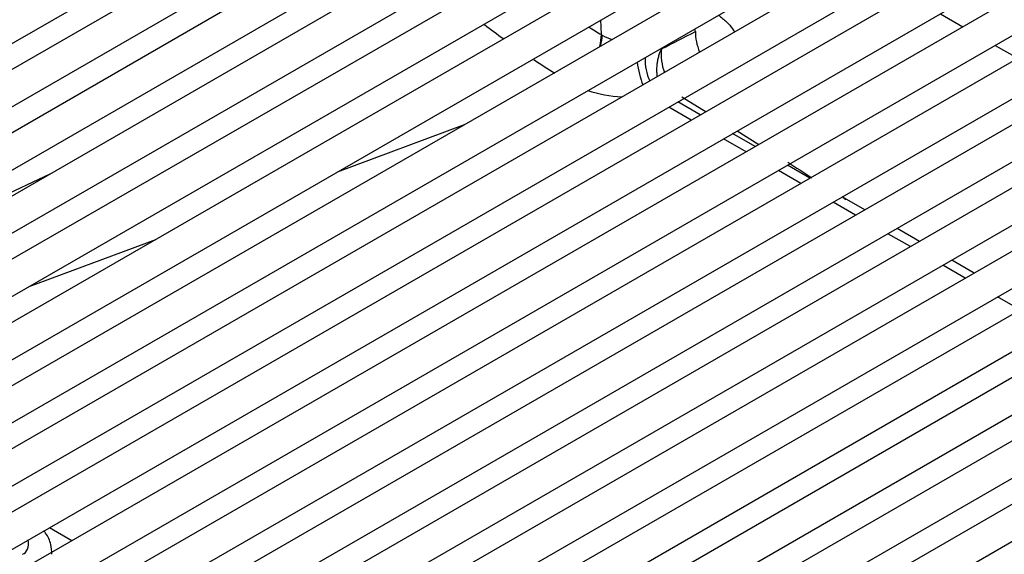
# Model space of a CAD drawing. Header units: millimetres. Extents: x 0 to 287, y 0 to 200.
# Tile 45 of 63: x 210.62 to 218.25, y 105.12 to 109.26. Entities that reach past the tile are written whole.
import ezdxf

# ---------------------------------------------------------------- set-up
doc = ezdxf.new("R2010")
doc.units = ezdxf.units.MM
doc.layers.add('130.194_BW4C_CTM', color=7, linetype='Continuous')
doc.layers.add('Défaut', color=7, linetype='Continuous')

# ---------------------------------------------------------------- blocks, each defined once
blk = doc.blocks.new('SE3')
at = {"layer": '130.194_BW4C_CTM', "color": 7, "linetype": 'Continuous'}
for p, q in [((206.9564, 106.9954), (214.275, 111.2208)), ((214.5742, 111.1923), (207.2557, 106.967)), ((215.3744, 111.1644), (207.6799, 106.722)), ((207.8049, 106.5055), (215.6244, 111.0201)), ((207.3807, 106.7505), (214.6992, 110.9758)), ((215.7987, 110.9195), (208.1042, 106.4771)), ((208.2292, 106.2606), (216.0487, 110.7751)), ((216.2229, 110.6745), (208.5285, 106.2321)), ((208.6535, 106.0156), (216.4729, 110.5302)), ((216.6472, 110.4296), (208.9527, 105.9872)), ((209.0777, 105.7707), (216.8972, 110.2852)), ((217.0715, 110.1846), (209.377, 105.7422)), ((209.502, 105.5257), (217.3215, 110.0403)), ((217.4957, 109.9397), (209.8012, 105.4973)), ((209.9262, 105.2808), (217.7457, 109.7953)), ((217.92, 109.6947), (210.2255, 105.2523)), ((210.3505, 105.0358), (218.17, 109.5504)), ((218.3443, 109.4498), (210.6498, 105.0074)), ((210.7748, 104.7909), (218.5943, 109.3054)), ((215.1269, 109.1465), (215.1235, 109.2612)), ((215.1269, 109.1465), (215.1235, 109.2612)), ((217.7515, 109.3088), (217.9258, 109.2082)), ((218.7685, 109.2048), (211.074, 104.7624)), ((215.8542, 109.1701), (215.8512, 109.1914)), ((215.8542, 109.1701), (215.8512, 109.1914)), ((211.199, 104.5459), (219.0185, 109.0605)), ((218.1758, 109.0638), (218.3501, 108.9632)), ((219.1928, 108.9599), (211.4983, 104.5175)), ((211.6233, 104.301), (219.4428, 108.8155)), ((219.6171, 108.7149), (211.9226, 104.2725)), ((215.7501, 108.665), (215.9367, 108.5497)), ((215.7501, 108.665), (215.9367, 108.5497)), ((212.0476, 104.056), (219.8671, 108.5706)), ((215.8224, 108.4837), (215.6481, 108.5843)), ((215.8224, 108.4837), (215.6481, 108.5843)), ((215.8925, 108.5242), (215.7183, 108.6248)), ((215.8925, 108.5242), (215.7183, 108.6248)), ((220.0413, 108.47), (212.3468, 104.0276)), ((213.0848, 108.0841), (214.0662, 108.4495)), ((213.0848, 108.0841), (214.0662, 108.4495)), ((216.1784, 108.4005), (216.3468, 108.2965)), ((216.1784, 108.4005), (216.3468, 108.2965)), ((212.4718, 103.8111), (220.2913, 108.3256)), ((216.2466, 108.2387), (216.0724, 108.3393)), ((216.2466, 108.2387), (216.0724, 108.3393)), ((216.3168, 108.2792), (216.1425, 108.3798)), ((216.3168, 108.2792), (216.1425, 108.3798)), ((220.4656, 108.225), (212.7711, 103.7826)), ((216.6709, 107.9938), (216.4966, 108.0944)), ((216.6709, 107.9938), (216.4966, 108.0944)), ((216.7411, 108.0343), (216.5668, 108.1349)), ((216.7411, 108.0343), (216.5668, 108.1349)), ((210.8552, 108.0653), (208.9766, 107.1819)), ((210.8552, 108.0653), (208.9766, 107.1819)), ((212.8961, 103.5661), (220.7156, 108.0807)), ((220.8899, 107.9801), (213.1954, 103.5377)), ((217.1653, 107.7893), (216.9911, 107.8899)), ((217.1653, 107.7893), (216.9911, 107.8899)), ((213.3204, 103.3212), (221.1399, 107.8358)), ((217.0951, 107.7488), (216.9209, 107.8494)), ((217.0951, 107.7488), (216.9209, 107.8494)), ((221.3141, 107.7351), (213.6196, 103.2927)), ((217.5896, 107.5444), (217.4153, 107.645)), ((217.5896, 107.5444), (217.4153, 107.645)), ((213.7446, 103.0762), (221.5641, 107.5908)), ((217.5194, 107.5039), (217.3451, 107.6045)), ((217.5194, 107.5039), (217.3451, 107.6045)), ((210.6954, 107.1945), (211.6768, 107.5599)), ((210.6954, 107.1945), (211.6768, 107.5599)), ((221.7384, 107.4902), (214.0439, 103.0478)), ((214.1689, 102.8313), (221.9884, 107.3459)), ((217.9437, 107.2589), (217.7694, 107.3595)), ((217.9437, 107.2589), (217.7694, 107.3595)), ((218.0139, 107.2994), (217.8396, 107.4)), ((218.0139, 107.2994), (217.8396, 107.4)), ((218.3679, 107.014), (218.1937, 107.1146)), ((218.3679, 107.014), (218.1937, 107.1146)), ((211.0269, 105.2251), (210.8527, 105.3257))]:
    blk.add_line(p, q, dxfattribs=at)
for centre, radius, start, end in [((218.4908, 114.8287), 7.0452, 232.70575, 234.20987), ((218.4908, 114.8287), 7.0452, 232.70575, 234.20987), ((215.2574, 109.3528), 0.244, 237.67847, 239.12422), ((215.2574, 109.3528), 0.244, 237.67847, 239.12422), ((215.3691, 109.566), 0.4845, 240.72236, 250.62632), ((215.3691, 109.566), 0.4845, 240.72236, 250.62632), ((216.0119, 108.9953), 0.4224, 174.50691, 199.59723), ((216.0119, 108.9953), 0.4224, 174.50691, 199.59723), ((218.4908, 114.8287), 7.0452, 236.50979, 238.09256), ((218.4908, 114.8287), 7.0452, 236.50979, 238.09256), ((239.1444, 142.7129), 41.2746, 236.84491, 237.15049), ((239.1444, 142.7129), 41.2746, 236.84491, 237.15049), ((239.1444, 142.7129), 41.2746, 237.54462, 237.58388), ((239.1444, 142.7129), 41.2746, 237.54462, 237.58388)]:
    blk.add_arc(centre, radius, start, end, dxfattribs=at)
for centre, major_axis, ratio, start_param, end_param in [((214.8272, 113.6367), (2.9406, -4.7718), 0.532184, -0.806901, -0.781242), ((214.8272, 113.6367), (2.9406, -4.7718), 0.532184, -0.806901, -0.781242), ((217.2401, 198.5555), (-49.686, -92.5419), 0.597224, 0.710076, 0.713613), ((217.2401, 198.5555), (-49.686, -92.5419), 0.597224, 0.710076, 0.713613), ((216.0662, 109.0563), (-0.137, 0.2669), 0.606371, 0.849652, 1.43212), ((216.0662, 109.0563), (-0.137, 0.2669), 0.606371, 0.849652, 1.43212), ((214.9148, 109.0241), (0.1506, 0.2594), 0.575746, 5.145475, 5.499171), ((214.9148, 109.0241), (0.1506, 0.2594), 0.575746, 5.145475, 5.499171), ((214.9263, 109.0176), (-0.1441, -0.2631), 0.558799, 2.013921, 2.342247), ((214.9263, 109.0176), (-0.1441, -0.2631), 0.558799, 2.013921, 2.342247), ((215.5097, 108.9295), (-0.0472, 0.2963), 0.347575, 1.503354, 2.134466), ((215.5097, 108.9295), (-0.0472, 0.2963), 0.347575, 1.503354, 2.134466), ((215.6951, 108.949), (0.0028, 0.3), 0.765375, 1.511016, 2.144938), ((215.6951, 108.949), (0.0028, 0.3), 0.765375, 1.511016, 2.144938), ((215.2864, 108.9539), (0.5506, -0.0386), 0.523361, 4.250307, 4.75021), ((215.2864, 108.9539), (0.5506, -0.0386), 0.523361, 4.250307, 4.75021), ((210.6016, 105.237), (-0.0438, 0.1171), 0.668835, 3.141593, 4.420098)]:
    blk.add_ellipse(centre, major_axis=major_axis, ratio=ratio, start_param=start_param, end_param=end_param, dxfattribs=at)
for points, knots in [([(216.0317, 109.2978), (216.0374, 109.2937), (216.0488, 109.2856), (216.0649, 109.273), (216.0801, 109.2601), (216.0944, 109.2469), (216.1078, 109.2335), (216.1204, 109.2197), (216.132, 109.2056), (216.1428, 109.1913), (216.1515, 109.1784), (216.1566, 109.1703), (216.1585, 109.1671)], [0, 0, 0, 0, 0.0281709, 0.0561375, 0.0839584, 0.1116925, 0.139399, 0.1671372, 0.1949658, 0.2229428, 0.2511253, 0.2694108, 0.2694108, 0.2694108, 0.2694108]), ([(216.0317, 109.2978), (216.0374, 109.2937), (216.0488, 109.2856), (216.0649, 109.273), (216.0801, 109.2601), (216.0944, 109.2469), (216.1078, 109.2335), (216.1204, 109.2197), (216.132, 109.2056), (216.1428, 109.1913), (216.1515, 109.1784), (216.1566, 109.1703), (216.1585, 109.1671)], [0, 0, 0, 0, 0.0281709, 0.0561375, 0.0839584, 0.1116925, 0.139399, 0.1671372, 0.1949658, 0.2229428, 0.2511253, 0.2694108, 0.2694108, 0.2694108, 0.2694108]), ([(215.5603, 108.8225), (215.5599, 108.8248), (215.5578, 108.8387), (215.5555, 108.8683), (215.557, 108.9071), (215.5625, 108.9446), (215.5699, 108.9765), (215.5794, 109.007), (215.5875, 109.0263), (215.5915, 109.0358)], [0.4820353, 0.4820353, 0.4820353, 0.4820353, 0.4998837, 0.5873235, 0.6996724, 0.7778319, 0.8541679, 0.9283208, 1, 1, 1, 1]), ([(215.5603, 108.8225), (215.5599, 108.8248), (215.5578, 108.8387), (215.5555, 108.8683), (215.557, 108.9071), (215.5625, 108.9446), (215.5699, 108.9765), (215.5794, 109.007), (215.5875, 109.0263), (215.5915, 109.0358)], [0.4820353, 0.4820353, 0.4820353, 0.4820353, 0.4998837, 0.5873235, 0.6996724, 0.7778319, 0.8541679, 0.9283208, 1, 1, 1, 1]), ([(210.8726, 105.1203), (210.8713, 105.148), (210.8672, 105.203), (210.8401, 105.2647), (210.8144, 105.2961), (210.8094, 105.3016)], [0, 0, 0, 0, 0.1571409, 0.3681998, 0.4156631, 0.4156631, 0.4156631, 0.4156631])]:
    blk.add_open_spline(points, degree=3, knots=knots, dxfattribs=at)

msp = doc.modelspace()

# ---------------------------------------------------------------- block references
at = {"layer": 'Défaut'}
msp.add_blockref('SE3', (0, 0), dxfattribs=at)

doc.saveas('drawing.dxf')
